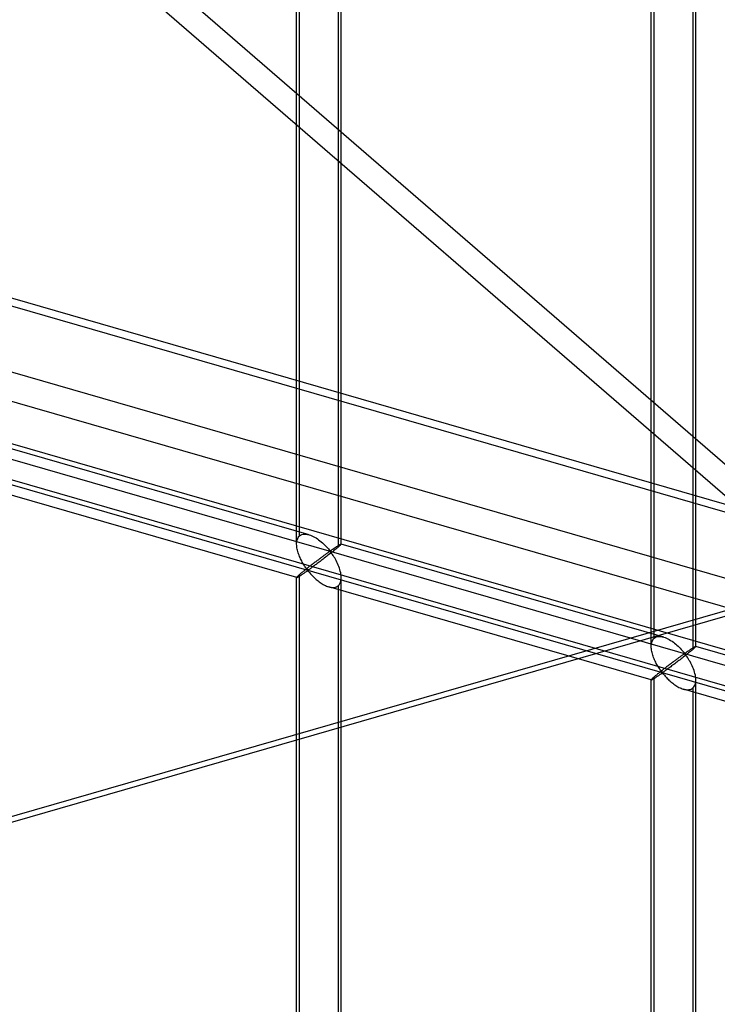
# Model space of a CAD drawing. Header units: millimetres. Extents: x -626 to 636, y -726 to 753.
# Tile 22 of 84: x -275 to -197, y -38 to 72. Entities that reach past the tile are written whole.
import ezdxf

# ---------------------------------------------------------------- set-up
doc = ezdxf.new("R2010")
doc.units = ezdxf.units.MM
doc.layers.add('MAIN-1', color=7, linetype='Continuous')
doc.layers.add('MAIN-2', color=7, linetype='Continuous')

msp = doc.modelspace()

# ---------------------------------------------------------------- linework, layer by layer
at = {"layer": 'MAIN-1'}
for p, q in [((-625.6, 140.97), (288.06, -122.78)), ((292.74, -143.67), (-620.92, 120.08))]:
    msp.add_line(p, q, dxfattribs=at)
at = {"layer": 'MAIN-2'}
for p, q in [((-153.26, -14.75), (-462.96, 253.46)), ((-465.09, 251.81), (-155.39, -16.39)), ((-244.08, 13.34), (-244.08, 168.72)), ((-243.74, 14.25), (-243.74, 169.05)), ((-239.08, 13.34), (-239.08, 168.72)), ((-239.42, 167.8), (-239.42, 13)), ((-204.3, 1.85), (-204.3, 157.23)), ((-203.96, 2.77), (-203.96, 157.57)), ((-199.3, 1.85), (-199.3, 157.23)), ((-199.63, 156.32), (-199.63, 1.52)), ((291.21, -122.83), (-622.45, 140.92)), ((-618.54, 123.48), (295.12, -140.27)), ((293.2, -131.73), (-553.59, 112.72)), ((-552.81, 109.27), (360.84, -154.48)), ((-319.9, 35.51), (634.9, -240.11)), ((355.37, -162.31), (-320.23, 32.72)), ((-242.69, 14.38), (-278.87, 24.83)), ((-450.19, -67.5), (-140.49, 21.9)), ((-143.29, 20.45), (-453, -68.96)), ((-244.07, 9.58), (-280.26, 20.02)), ((-243.63, 14.33), (-243.5, 14.4)), ((-243.5, 14.4), (-243.35, 14.44)), ((-243.35, 14.44), (-243.19, 14.45)), ((-243.19, 14.45), (-243.03, 14.45)), ((-243.03, 14.45), (-242.86, 14.42)), ((-242.86, 14.42), (-242.68, 14.38)), ((-242.68, 14.38), (-242.52, 14.33)), ((-244.08, 13.47), (-244.06, 13.61)), ((-244.08, 13.32), (-244.08, 13.47)), ((-244.07, 13.19), (-244.08, 13.32)), ((-244.06, 13.61), (-244.04, 13.74)), ((-244.04, 13.74), (-244, 13.86)), ((-244, 13.86), (-243.95, 13.98)), ((-243.95, 13.98), (-243.89, 14.08)), ((-243.89, 14.08), (-243.82, 14.17)), ((-243.82, 14.17), (-243.74, 14.25)), ((-243.74, 14.25), (-243.63, 14.33)), ((-242.52, 14.33), (-242.36, 14.26)), ((-242.36, 14.26), (-242.21, 14.19)), ((-242.21, 14.19), (-242.06, 14.11)), ((-242.06, 14.11), (-241.9, 14.02)), ((-241.9, 14.02), (-241.75, 13.92)), ((-241.75, 13.92), (-241.61, 13.81)), ((-241.61, 13.81), (-241.46, 13.7)), ((-241.46, 13.7), (-241.32, 13.59)), ((-241.32, 13.59), (-241.19, 13.47)), ((-241.19, 13.47), (-241.06, 13.36)), ((-241.06, 13.36), (-240.94, 13.24)), ((-239.28, 13.26), (-239.24, 13.27)), ((-239.24, 13.27), (-239.21, 13.29)), ((-239.21, 13.29), (-239.19, 13.31)), ((-239.19, 13.31), (-239.16, 13.32)), ((-239.16, 13.32), (-239.14, 13.33)), ((-239.12, 13.28), (-239.15, 13.25)), ((-239.14, 13.33), (-239.12, 13.34)), ((-239.12, 13.34), (-239.11, 13.34)), ((-239.1, 13.3), (-239.12, 13.28)), ((-239.11, 13.34), (-239.1, 13.34)), ((-239.1, 13.34), (-239.09, 13.34)), ((-239.09, 13.32), (-239.1, 13.3)), ((-239.09, 13.34), (-239.09, 13.34)), ((-239.09, 13.34), (-239.08, 13.34)), ((-202.9, 2.9), (-239.09, 13.34)), ((-239.08, 13.33), (-239.09, 13.32)), ((-239.08, 13.34), (-239.08, 13.34)), ((-239.08, 13.34), (-239.08, 13.34)), ((-239.08, 13.34), (-239.08, 13.34)), ((-239.08, 13.34), (-239.08, 13.34)), ((-239.08, 13.34), (-239.08, 13.33)), ((-244.06, 13.05), (-244.07, 13.19)), ((-244.04, 12.91), (-244.06, 13.05)), ((-244.02, 12.78), (-244.04, 12.91)), ((-243.99, 12.64), (-244.02, 12.78)), ((-243.95, 12.5), (-243.99, 12.64)), ((-243.91, 12.37), (-243.95, 12.5)), ((-243.86, 12.23), (-243.91, 12.37)), ((-243.81, 12.09), (-243.86, 12.23)), ((-240.94, 13.24), (-240.82, 13.12)), ((-240.82, 12.19), (-240.88, 12.14)), ((-240.82, 13.12), (-240.72, 13.01)), ((-240.76, 12.23), (-240.82, 12.19)), ((-240.7, 12.27), (-240.76, 12.23)), ((-240.72, 13.01), (-240.62, 12.9)), ((-240.64, 12.31), (-240.7, 12.27)), ((-240.59, 12.35), (-240.64, 12.31)), ((-240.62, 12.9), (-240.52, 12.79)), ((-240.54, 12.39), (-240.59, 12.35)), ((-240.49, 12.42), (-240.54, 12.39)), ((-240.52, 12.79), (-240.43, 12.69)), ((-240.44, 12.45), (-240.49, 12.42)), ((-240.36, 12.23), (-240.49, 12.13)), ((-240.39, 12.47), (-240.44, 12.45)), ((-240.43, 12.69), (-240.33, 12.61)), ((-240.33, 12.48), (-240.39, 12.47)), ((-240.24, 12.33), (-240.36, 12.23)), ((-240.33, 12.61), (-240.27, 12.61)), ((-240.23, 12.39), (-240.33, 12.48)), ((-240.27, 12.61), (-240.22, 12.64)), ((-240.12, 12.42), (-240.24, 12.33)), ((-240.15, 12.29), (-240.23, 12.39)), ((-240.22, 12.64), (-240.17, 12.67)), ((-240.17, 12.67), (-240.13, 12.7)), ((-240.07, 12.18), (-240.15, 12.29)), ((-240.13, 12.7), (-240.08, 12.73)), ((-240, 12.52), (-240.12, 12.42)), ((-240.08, 12.73), (-240.03, 12.76)), ((-239.98, 12.05), (-240.07, 12.18)), ((-240.03, 12.76), (-239.99, 12.79)), ((-239.89, 12.61), (-240, 12.52)), ((-239.99, 12.79), (-239.94, 12.82)), ((-239.94, 12.82), (-239.89, 12.86)), ((-239.89, 12.86), (-239.84, 12.89)), ((-239.78, 12.7), (-239.89, 12.61)), ((-239.84, 12.89), (-239.79, 12.92)), ((-239.79, 12.92), (-239.74, 12.96)), ((-239.68, 12.78), (-239.78, 12.7)), ((-239.74, 12.96), (-239.7, 12.99)), ((-239.7, 12.99), (-239.65, 13.02)), ((-239.58, 12.86), (-239.68, 12.78)), ((-239.65, 13.02), (-239.6, 13.05)), ((-239.6, 13.05), (-239.56, 13.08)), ((-239.5, 12.93), (-239.58, 12.86)), ((-239.56, 13.08), (-239.51, 13.11)), ((-239.51, 13.11), (-239.47, 13.14)), ((-239.42, 13), (-239.5, 12.93)), ((-239.47, 13.14), (-239.43, 13.16)), ((-239.43, 13.16), (-239.39, 13.19)), ((-239.36, 13.05), (-239.42, 13)), ((-239.39, 13.19), (-239.35, 13.21)), ((-239.3, 13.1), (-239.36, 13.05)), ((-239.35, 13.21), (-239.31, 13.24)), ((-239.31, 13.24), (-239.28, 13.26)), ((-239.26, 13.14), (-239.3, 13.1)), ((-239.21, 13.18), (-239.26, 13.14)), ((-239.18, 13.22), (-239.21, 13.18)), ((-239.15, 13.25), (-239.18, 13.22)), ((-243.76, 11.96), (-243.81, 12.09)), ((-243.7, 11.82), (-243.76, 11.96)), ((-243.64, 11.69), (-243.7, 11.82)), ((-243.58, 11.56), (-243.64, 11.69)), ((-243.51, 11.44), (-243.58, 11.56)), ((-243.45, 11.32), (-243.51, 11.44)), ((-243.38, 11.2), (-243.45, 11.32)), ((-243.31, 11.08), (-243.38, 11.2)), ((-243.24, 10.98), (-243.31, 11.08)), ((-242.27, 11.11), (-242.35, 11.04)), ((-242.18, 11.17), (-242.27, 11.11)), ((-242.1, 11.24), (-242.18, 11.17)), ((-242.01, 11.3), (-242.1, 11.24)), ((-241.93, 11.36), (-242.01, 11.3)), ((-241.9, 11.06), (-242, 10.99)), ((-241.85, 11.43), (-241.93, 11.36)), ((-241.79, 11.14), (-241.9, 11.06)), ((-241.77, 11.49), (-241.85, 11.43)), ((-241.68, 11.22), (-241.79, 11.14)), ((-241.68, 11.55), (-241.77, 11.49)), ((-241.6, 11.61), (-241.68, 11.55)), ((-241.57, 11.31), (-241.68, 11.22)), ((-241.53, 11.67), (-241.6, 11.61)), ((-241.45, 11.39), (-241.57, 11.31)), ((-241.45, 11.73), (-241.53, 11.67)), ((-241.37, 11.78), (-241.45, 11.73)), ((-241.33, 11.48), (-241.45, 11.39)), ((-241.3, 11.84), (-241.37, 11.78)), ((-241.22, 11.57), (-241.33, 11.48)), ((-241.22, 11.89), (-241.3, 11.84)), ((-241.15, 11.95), (-241.22, 11.89)), ((-241.1, 11.66), (-241.22, 11.57)), ((-241.08, 12), (-241.15, 11.95)), ((-240.98, 11.75), (-241.1, 11.66)), ((-241.01, 12.05), (-241.08, 12)), ((-240.95, 12.1), (-241.01, 12.05)), ((-240.86, 11.85), (-240.98, 11.75)), ((-240.88, 12.14), (-240.95, 12.1)), ((-240.73, 11.94), (-240.86, 11.85)), ((-240.61, 12.04), (-240.73, 11.94)), ((-240.49, 12.13), (-240.61, 12.04)), ((-239.9, 11.92), (-239.98, 12.05)), ((-239.81, 11.78), (-239.9, 11.92)), ((-239.73, 11.63), (-239.81, 11.78)), ((-239.64, 11.48), (-239.73, 11.63)), ((-239.56, 11.32), (-239.64, 11.48)), ((-239.48, 11.15), (-239.56, 11.32)), ((-239.41, 10.98), (-239.48, 11.15)), ((-243.69, 9.97), (-243.74, 9.92)), ((-243.63, 10.02), (-243.69, 9.97)), ((-243.57, 10.07), (-243.63, 10.02)), ((-243.5, 10.13), (-243.57, 10.07)), ((-243.51, 9.91), (-243.44, 9.95)), ((-243.43, 10.19), (-243.5, 10.13)), ((-243.44, 9.95), (-243.38, 10)), ((-243.36, 10.25), (-243.43, 10.19)), ((-243.38, 10), (-243.31, 10.04)), ((-243.28, 10.31), (-243.36, 10.25)), ((-243.31, 10.04), (-243.24, 10.09)), ((-243.2, 10.37), (-243.28, 10.31)), ((-243.18, 10.87), (-243.24, 10.98)), ((-243.24, 10.09), (-243.17, 10.13)), ((-243.12, 10.43), (-243.2, 10.37)), ((-243.11, 10.77), (-243.18, 10.87)), ((-243.17, 10.13), (-243.11, 10.18)), ((-243.04, 10.5), (-243.12, 10.43)), ((-243.05, 10.68), (-243.11, 10.77)), ((-243.11, 10.18), (-243.04, 10.22)), ((-242.98, 10.59), (-243.05, 10.68)), ((-242.96, 10.57), (-243.04, 10.5)), ((-243.04, 10.22), (-242.98, 10.26)), ((-242.92, 10.51), (-242.98, 10.59)), ((-242.98, 10.26), (-242.91, 10.3)), ((-242.87, 10.64), (-242.96, 10.57)), ((-242.84, 10.44), (-242.92, 10.51)), ((-242.91, 10.3), (-242.83, 10.32)), ((-242.79, 10.7), (-242.87, 10.64)), ((-242.75, 10.46), (-242.84, 10.44)), ((-242.83, 10.32), (-242.75, 10.25)), ((-242.7, 10.77), (-242.79, 10.7)), ((-242.68, 10.5), (-242.75, 10.46)), ((-242.75, 10.25), (-242.68, 10.18)), ((-242.61, 10.84), (-242.7, 10.77)), ((-242.61, 10.54), (-242.68, 10.5)), ((-242.68, 10.18), (-242.61, 10.1)), ((-242.52, 10.91), (-242.61, 10.84)), ((-242.54, 10.6), (-242.61, 10.54)), ((-242.61, 10.1), (-242.53, 10.01)), ((-242.46, 10.65), (-242.54, 10.6)), ((-242.53, 10.01), (-242.45, 9.93)), ((-242.44, 10.97), (-242.52, 10.91)), ((-242.38, 10.71), (-242.46, 10.65)), ((-242.35, 11.04), (-242.44, 10.97)), ((-242.29, 10.78), (-242.38, 10.71)), ((-242.19, 10.84), (-242.29, 10.78)), ((-242.1, 10.91), (-242.19, 10.84)), ((-242, 10.99), (-242.1, 10.91)), ((-239.34, 10.81), (-239.41, 10.98)), ((-239.28, 10.64), (-239.34, 10.81)), ((-239.22, 10.47), (-239.28, 10.64)), ((-239.18, 10.29), (-239.22, 10.47)), ((-239.14, 10.12), (-239.18, 10.29)), ((-239.11, 9.95), (-239.14, 10.12)), ((-239.09, 9.77), (-239.11, 9.95)), ((-244.06, 9.62), (-244.08, 9.6)), ((-244.08, 9.6), (-244.08, 9.59)), ((-244.08, 9.59), (-244.08, 9.58)), ((-244.08, -145.8), (-244.08, 9.59)), ((-244.08, 9.58), (-244.08, 9.58)), ((-244.08, 9.58), (-244.08, 9.58)), ((-244.08, 9.58), (-244.08, 9.58)), ((-244.08, 9.58), (-244.08, 9.58)), ((-244.08, 9.58), (-244.07, 9.58)), ((-244.07, 9.58), (-244.06, 9.58)), ((-244.04, 9.65), (-244.06, 9.62)), ((-244.06, 9.58), (-244.04, 9.59)), ((-244, 9.69), (-244.04, 9.65)), ((-244.04, 9.59), (-244.01, 9.6)), ((-244.01, 9.6), (-243.98, 9.61)), ((-243.95, 9.74), (-244, 9.69)), ((-243.98, 9.61), (-243.95, 9.63)), ((-243.89, 9.79), (-243.95, 9.74)), ((-243.95, 9.63), (-243.91, 9.66)), ((-243.91, 9.66), (-243.86, 9.68)), ((-243.82, 9.85), (-243.89, 9.79)), ((-243.86, 9.68), (-243.81, 9.71)), ((-243.74, 9.92), (-243.82, 9.85)), ((-243.81, 9.71), (-243.75, 9.75)), ((-243.75, 9.75), (-243.7, 9.78)), ((-243.74, -144.88), (-243.74, 9.92)), ((-243.7, 9.78), (-243.64, 9.82)), ((-243.64, 9.82), (-243.57, 9.86)), ((-243.57, 9.86), (-243.51, 9.91)), ((-242.45, 9.93), (-242.37, 9.84)), ((-242.37, 9.84), (-242.28, 9.75)), ((-242.28, 9.75), (-242.19, 9.65)), ((-242.19, 9.65), (-242.09, 9.56)), ((-242.09, 9.56), (-241.99, 9.47)), ((-241.99, 9.47), (-241.89, 9.38)), ((-241.89, 9.38), (-241.78, 9.29)), ((-241.78, 9.29), (-241.67, 9.2)), ((-241.67, 9.2), (-241.56, 9.11)), ((-241.56, 9.11), (-241.45, 9.03)), ((-241.45, 9.03), (-241.33, 8.95)), ((-241.33, 8.95), (-241.21, 8.88)), ((-241.21, 8.88), (-241.09, 8.81)), ((-239.31, 8.78), (-239.23, 8.91)), ((-239.23, 8.91), (-239.16, 9.06)), ((-239.16, 9.06), (-239.12, 9.23)), ((-239.12, 9.23), (-239.09, 9.41)), ((-239.08, 9.6), (-239.09, 9.77)), ((-239.09, 9.41), (-239.08, 9.6)), ((-239.08, -145.8), (-239.08, 9.59)), ((-241.09, 8.81), (-240.97, 8.74)), ((-240.97, 8.74), (-240.85, 8.68)), ((-240.85, 8.68), (-240.73, 8.63)), ((-240.73, 8.63), (-240.61, 8.58)), ((-240.61, 8.58), (-240.48, 8.54)), ((-240.48, 8.54), (-240.34, 8.51)), ((-204.29, -1.9), (-240.47, 8.54)), ((-240.34, 8.51), (-240.21, 8.48)), ((-240.21, 8.48), (-240.08, 8.47)), ((-240.08, 8.47), (-239.95, 8.47)), ((-239.95, 8.47), (-239.83, 8.48)), ((-239.83, 8.48), (-239.71, 8.51)), ((-239.71, 8.51), (-239.6, 8.55)), ((-239.6, 8.55), (-239.51, 8.61)), ((-239.51, 8.61), (-239.42, 8.67)), ((-239.42, 8.67), (-239.31, 8.78)), ((-239.42, 8.67), (-239.42, -146.13)), ((-204.28, 2.12), (-204.25, 2.26)), ((-204.25, 2.26), (-204.22, 2.38)), ((-204.22, 2.38), (-204.17, 2.49)), ((-204.17, 2.49), (-204.11, 2.6)), ((-204.11, 2.6), (-204.04, 2.69)), ((-204.04, 2.69), (-203.96, 2.77)), ((-203.96, 2.77), (-203.85, 2.85)), ((-203.85, 2.85), (-203.71, 2.91)), ((-203.71, 2.91), (-203.57, 2.95)), ((-203.57, 2.95), (-203.41, 2.97)), ((-203.41, 2.97), (-203.25, 2.96)), ((-203.25, 2.96), (-203.07, 2.94)), ((-203.07, 2.94), (-202.9, 2.9)), ((-202.9, 2.9), (-202.74, 2.84)), ((-202.74, 2.84), (-202.58, 2.78)), ((-202.58, 2.78), (-202.43, 2.71)), ((-202.43, 2.71), (-202.27, 2.62)), ((-202.27, 2.62), (-202.12, 2.53)), ((-202.12, 2.53), (-201.97, 2.44)), ((-201.97, 2.44), (-201.82, 2.33)), ((-201.82, 2.33), (-201.68, 2.22)), ((-201.68, 2.22), (-201.54, 2.11)), ((-204.3, 1.84), (-204.29, 1.98)), ((-204.29, 1.7), (-204.3, 1.84)), ((-204.29, 1.98), (-204.28, 2.12)), ((-204.28, 1.57), (-204.29, 1.7)), ((-204.26, 1.43), (-204.28, 1.57)), ((-204.23, 1.29), (-204.26, 1.43)), ((-204.2, 1.16), (-204.23, 1.29)), ((-204.17, 1.02), (-204.2, 1.16)), ((-201.54, 2.11), (-201.41, 1.99)), ((-201.41, 1.99), (-201.28, 1.87)), ((-201.28, 1.87), (-201.16, 1.76)), ((-201.16, 1.76), (-201.04, 1.64)), ((-201.04, 1.64), (-200.93, 1.52)), ((-200.93, 1.52), (-200.83, 1.41)), ((-200.83, 1.41), (-200.74, 1.31)), ((-200.74, 1.31), (-200.65, 1.21)), ((-200.65, 1.21), (-200.55, 1.12)), ((-200.55, 1.12), (-200.48, 1.13)), ((-200.48, 1.13), (-200.44, 1.15)), ((-200.44, 1.15), (-200.39, 1.18)), ((-200.39, 1.18), (-200.35, 1.21)), ((-200.35, 1.21), (-200.3, 1.24)), ((-200.3, 1.24), (-200.25, 1.27)), ((-200.25, 1.27), (-200.2, 1.31)), ((-200.11, 1.12), (-200.22, 1.03)), ((-200.2, 1.31), (-200.16, 1.34)), ((-200.16, 1.34), (-200.11, 1.37)), ((-200.11, 1.37), (-200.06, 1.41)), ((-200, 1.21), (-200.11, 1.12)), ((-200.06, 1.41), (-200.01, 1.44)), ((-200.01, 1.44), (-199.96, 1.47)), ((-199.9, 1.3), (-200, 1.21)), ((-199.96, 1.47), (-199.91, 1.5)), ((-199.91, 1.5), (-199.87, 1.54)), ((-199.8, 1.38), (-199.9, 1.3)), ((-199.87, 1.54), (-199.82, 1.57)), ((-199.82, 1.57), (-199.77, 1.6)), ((-199.71, 1.45), (-199.8, 1.38)), ((-199.77, 1.6), (-199.73, 1.63)), ((-199.73, 1.63), (-199.68, 1.65)), ((-199.63, 1.52), (-199.71, 1.45)), ((-199.68, 1.65), (-199.64, 1.68)), ((-199.64, 1.68), (-199.6, 1.71)), ((-199.57, 1.57), (-199.63, 1.52)), ((-199.6, 1.71), (-199.56, 1.73)), ((-199.52, 1.62), (-199.57, 1.57)), ((-199.56, 1.73), (-199.53, 1.75)), ((-199.53, 1.75), (-199.49, 1.77)), ((-199.47, 1.66), (-199.52, 1.62)), ((-199.49, 1.77), (-199.46, 1.79)), ((-199.43, 1.7), (-199.47, 1.66)), ((-199.46, 1.79), (-199.43, 1.81)), ((-199.43, 1.81), (-199.41, 1.82)), ((-199.39, 1.73), (-199.43, 1.7)), ((-199.41, 1.82), (-199.38, 1.83)), ((-199.36, 1.77), (-199.39, 1.73)), ((-199.38, 1.83), (-199.36, 1.84)), ((-199.36, 1.84), (-199.34, 1.85)), ((-199.34, 1.79), (-199.36, 1.77)), ((-199.34, 1.85), (-199.33, 1.86)), ((-199.32, 1.81), (-199.34, 1.79)), ((-199.33, 1.86), (-199.31, 1.86)), ((-199.31, 1.83), (-199.32, 1.81)), ((-199.31, 1.86), (-199.3, 1.86)), ((-199.3, 1.84), (-199.31, 1.83)), ((-199.3, 1.86), (-199.3, 1.86)), ((-199.3, 1.86), (-199.3, 1.86)), ((-199.3, 1.86), (-199.3, 1.86)), ((-199.3, 1.86), (-199.3, 1.86)), ((-199.3, 1.86), (-199.3, 1.86)), ((-199.3, 1.86), (-199.3, 1.85)), ((-163.12, -8.59), (-199.3, 1.86)), ((-199.3, 1.85), (-199.3, 1.84)), ((-204.13, 0.88), (-204.17, 1.02)), ((-204.08, 0.75), (-204.13, 0.88)), ((-204.03, 0.61), (-204.08, 0.75)), ((-203.98, 0.47), (-204.03, 0.61)), ((-203.92, 0.34), (-203.98, 0.47)), ((-203.86, 0.21), (-203.92, 0.34)), ((-203.8, 0.08), (-203.86, 0.21)), ((-203.73, -0.05), (-203.8, 0.08)), ((-201.98, 0), (-202.07, -0.06)), ((-201.9, 0.06), (-201.98, 0)), ((-201.82, 0.13), (-201.9, 0.06)), ((-201.74, 0.18), (-201.82, 0.13)), ((-201.66, 0.24), (-201.74, 0.18)), ((-201.59, 0.3), (-201.66, 0.24)), ((-201.51, 0.36), (-201.59, 0.3)), ((-201.43, 0.09), (-201.55, 0)), ((-201.44, 0.41), (-201.51, 0.36)), ((-201.37, 0.46), (-201.44, 0.41)), ((-201.31, 0.18), (-201.43, 0.09)), ((-201.3, 0.51), (-201.37, 0.46)), ((-201.19, 0.27), (-201.31, 0.18)), ((-201.23, 0.56), (-201.3, 0.51)), ((-201.16, 0.61), (-201.23, 0.56)), ((-201.07, 0.36), (-201.19, 0.27)), ((-201.1, 0.66), (-201.16, 0.61)), ((-201.04, 0.7), (-201.1, 0.66)), ((-200.95, 0.46), (-201.07, 0.36)), ((-200.98, 0.75), (-201.04, 0.7)), ((-200.92, 0.79), (-200.98, 0.75)), ((-200.83, 0.55), (-200.95, 0.46)), ((-200.86, 0.83), (-200.92, 0.79)), ((-200.81, 0.87), (-200.86, 0.83)), ((-200.7, 0.65), (-200.83, 0.55)), ((-200.76, 0.9), (-200.81, 0.87)), ((-200.71, 0.93), (-200.76, 0.9)), ((-200.66, 0.96), (-200.71, 0.93)), ((-200.58, 0.75), (-200.7, 0.65)), ((-200.61, 0.99), (-200.66, 0.96)), ((-200.55, 1), (-200.61, 0.99)), ((-200.46, 0.84), (-200.58, 0.75)), ((-200.45, 0.91), (-200.55, 1)), ((-200.34, 0.94), (-200.46, 0.84)), ((-200.37, 0.81), (-200.45, 0.91)), ((-200.28, 0.69), (-200.37, 0.81)), ((-200.22, 1.03), (-200.34, 0.94)), ((-200.2, 0.57), (-200.28, 0.69)), ((-200.12, 0.44), (-200.2, 0.57)), ((-200.03, 0.29), (-200.12, 0.44)), ((-199.94, 0.15), (-200.03, 0.29)), ((-199.86, -0.01), (-199.94, 0.15)), ((-203.67, -0.17), (-203.73, -0.05)), ((-203.6, -0.29), (-203.67, -0.17)), ((-203.53, -0.4), (-203.6, -0.29)), ((-203.46, -0.51), (-203.53, -0.4)), ((-203.39, -0.61), (-203.46, -0.51)), ((-203.34, -1.05), (-203.42, -1.11)), ((-203.33, -0.71), (-203.39, -0.61)), ((-203.26, -0.98), (-203.34, -1.05)), ((-203.26, -0.8), (-203.33, -0.71)), ((-203.2, -0.89), (-203.26, -0.8)), ((-203.17, -0.92), (-203.26, -0.98)), ((-203.13, -0.97), (-203.2, -0.89)), ((-203.09, -0.85), (-203.17, -0.92)), ((-203.06, -1.04), (-203.13, -0.97)), ((-203, -0.78), (-203.09, -0.85)), ((-202.97, -1.03), (-203.06, -1.04)), ((-202.92, -0.71), (-203, -0.78)), ((-202.9, -0.99), (-202.97, -1.03)), ((-202.83, -0.64), (-202.92, -0.71)), ((-202.83, -0.94), (-202.9, -0.99)), ((-202.74, -0.58), (-202.83, -0.64)), ((-202.75, -0.89), (-202.83, -0.94)), ((-202.68, -0.83), (-202.75, -0.89)), ((-202.65, -0.51), (-202.74, -0.58)), ((-202.59, -0.77), (-202.68, -0.83)), ((-202.57, -0.44), (-202.65, -0.51)), ((-202.5, -0.71), (-202.59, -0.77)), ((-202.48, -0.38), (-202.57, -0.44)), ((-202.41, -0.64), (-202.5, -0.71)), ((-202.4, -0.31), (-202.48, -0.38)), ((-202.31, -0.57), (-202.41, -0.64)), ((-202.32, -0.25), (-202.4, -0.31)), ((-202.23, -0.18), (-202.32, -0.25)), ((-202.22, -0.5), (-202.31, -0.57)), ((-202.15, -0.12), (-202.23, -0.18)), ((-202.11, -0.42), (-202.22, -0.5)), ((-202.07, -0.06), (-202.15, -0.12)), ((-202.01, -0.34), (-202.11, -0.42)), ((-201.9, -0.26), (-202.01, -0.34)), ((-201.78, -0.18), (-201.9, -0.26)), ((-201.67, -0.09), (-201.78, -0.18)), ((-201.55, 0), (-201.67, -0.09)), ((-199.78, -0.17), (-199.86, -0.01)), ((-199.7, -0.33), (-199.78, -0.17)), ((-199.63, -0.5), (-199.7, -0.33)), ((-199.56, -0.67), (-199.63, -0.5)), ((-199.49, -0.84), (-199.56, -0.67)), ((-199.44, -1.02), (-199.49, -0.84)), ((-199.39, -1.19), (-199.44, -1.02)), ((-204.29, -1.88), (-204.3, -1.9)), ((-204.3, -1.9), (-204.3, -1.9)), ((-204.3, -1.9), (-204.3, -1.9)), ((-204.3, -1.9), (-204.29, -1.9)), ((-204.3, -157.28), (-204.3, -1.9)), ((-204.28, -1.86), (-204.29, -1.88)), ((-204.29, -1.9), (-204.29, -1.9)), ((-204.29, -1.9), (-204.29, -1.9)), ((-204.29, -1.9), (-204.29, -1.9)), ((-204.29, -1.9), (-204.28, -1.9)), ((-204.25, -1.83), (-204.28, -1.86)), ((-204.28, -1.9), (-204.26, -1.9)), ((-204.26, -1.9), (-204.23, -1.89)), ((-204.22, -1.8), (-204.25, -1.83)), ((-204.23, -1.89), (-204.2, -1.87)), ((-204.17, -1.75), (-204.22, -1.8)), ((-204.2, -1.87), (-204.16, -1.85)), ((-204.11, -1.69), (-204.17, -1.75)), ((-204.16, -1.85), (-204.12, -1.83)), ((-204.12, -1.83), (-204.08, -1.8)), ((-204.04, -1.63), (-204.11, -1.69)), ((-204.08, -1.8), (-204.03, -1.77)), ((-203.96, -1.56), (-204.04, -1.63)), ((-204.03, -1.77), (-203.97, -1.74)), ((-203.97, -1.74), (-203.91, -1.7)), ((-203.91, -1.52), (-203.96, -1.56)), ((-203.96, -156.36), (-203.96, -1.56)), ((-203.85, -1.46), (-203.91, -1.52)), ((-203.91, -1.7), (-203.85, -1.66)), ((-203.78, -1.41), (-203.85, -1.46)), ((-203.85, -1.66), (-203.79, -1.62)), ((-203.79, -1.62), (-203.73, -1.58)), ((-203.72, -1.36), (-203.78, -1.41)), ((-203.73, -1.58), (-203.66, -1.53)), ((-203.65, -1.3), (-203.72, -1.36)), ((-203.66, -1.53), (-203.59, -1.49)), ((-203.58, -1.24), (-203.65, -1.3)), ((-203.59, -1.49), (-203.52, -1.44)), ((-203.5, -1.18), (-203.58, -1.24)), ((-203.52, -1.44), (-203.46, -1.4)), ((-203.42, -1.11), (-203.5, -1.18)), ((-203.46, -1.4), (-203.39, -1.35)), ((-203.39, -1.35), (-203.32, -1.31)), ((-203.32, -1.31), (-203.26, -1.26)), ((-203.26, -1.26), (-203.19, -1.22)), ((-203.19, -1.22), (-203.13, -1.18)), ((-203.13, -1.18), (-203.05, -1.17)), ((-203.05, -1.17), (-202.96, -1.23)), ((-202.96, -1.23), (-202.89, -1.31)), ((-202.89, -1.31), (-202.82, -1.39)), ((-202.82, -1.39), (-202.75, -1.47)), ((-202.75, -1.47), (-202.67, -1.56)), ((-202.67, -1.56), (-202.59, -1.65)), ((-202.59, -1.65), (-202.5, -1.74)), ((-202.5, -1.74), (-202.41, -1.83)), ((-202.41, -1.83), (-202.31, -1.92)), ((-202.31, -1.92), (-202.21, -2.02)), ((-202.21, -2.02), (-202.11, -2.11)), ((-202.11, -2.11), (-202, -2.2)), ((-202, -2.2), (-201.89, -2.28)), ((-199.35, -1.36), (-199.39, -1.19)), ((-199.32, -1.54), (-199.35, -1.36)), ((-199.33, -2.26), (-199.31, -2.08)), ((-199.31, -1.71), (-199.32, -1.54)), ((-199.3, -1.88), (-199.31, -1.71)), ((-199.31, -2.08), (-199.3, -1.88)), ((-199.3, -157.28), (-199.3, -1.9)), ((-201.89, -2.28), (-201.78, -2.37)), ((-201.78, -2.37), (-201.66, -2.45)), ((-201.66, -2.45), (-201.55, -2.53)), ((-201.55, -2.53), (-201.43, -2.61)), ((-201.43, -2.61), (-201.31, -2.68)), ((-201.31, -2.68), (-201.19, -2.74)), ((-201.19, -2.74), (-201.07, -2.8)), ((-201.07, -2.8), (-200.95, -2.85)), ((-200.95, -2.85), (-200.82, -2.9)), ((-200.82, -2.9), (-200.7, -2.94)), ((-200.7, -2.94), (-200.56, -2.98)), ((-164.51, -13.39), (-200.69, -2.94)), ((-200.56, -2.98), (-200.43, -3)), ((-200.43, -3), (-200.29, -3.01)), ((-200.29, -3.01), (-200.17, -3.01)), ((-200.17, -3.01), (-200.04, -3)), ((-200.04, -3), (-199.93, -2.97)), ((-199.93, -2.97), (-199.82, -2.93)), ((-199.82, -2.93), (-199.72, -2.88)), ((-199.72, -2.88), (-199.63, -2.81)), ((-199.63, -2.81), (-199.53, -2.7)), ((-199.63, -2.81), (-199.63, -157.61)), ((-199.53, -2.7), (-199.44, -2.57)), ((-199.44, -2.57), (-199.38, -2.42)), ((-199.38, -2.42), (-199.33, -2.26))]:
    msp.add_line(p, q, dxfattribs=at)
for centre, major_axis, start_param, end_param in [((-32.1, -27.8), (-346.97, 400.64), -2.427868, 0), ((-32.1, -27.8), (-346.97, 400.64), 0.713724, 3.141593), ((-34.6, -29.96), (346.97, -400.64), -2.427868, 0)]:
    msp.add_ellipse(centre, major_axis=major_axis, ratio=0.75, start_param=start_param, end_param=end_param, dxfattribs=at)

doc.saveas('drawing.dxf')
